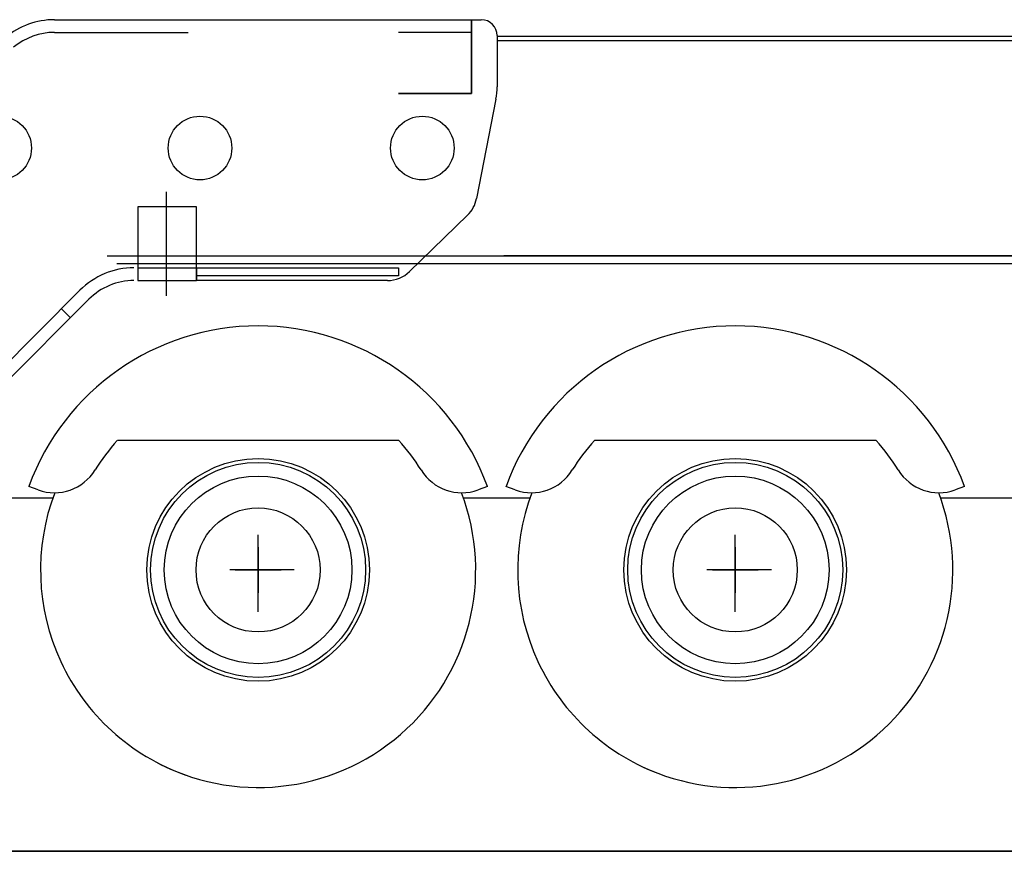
# Model space of a CAD drawing. Extents: x 26250 to 211390, y 12641 to 169243.
# Tile 5 of 132: x 45607 to 48702, y 12682 to 15296. Entities that reach past the tile are written whole.
import ezdxf

# ---------------------------------------------------------------- set-up
doc = ezdxf.new("R2010")
doc.units = 0
doc.header["$LTSCALE"] = 212.5
doc.linetypes.add('CENTER', pattern=[50.5, 30, -9, 2.5, -9])
doc.linetypes.add('HIDDEN', pattern=[12.6, 8.4, -4.2])
doc.layers.add('11', color=7, linetype='CONTINUOUS')
doc.layers.add('129', color=7, linetype='CONTINUOUS')

# ---------------------------------------------------------------- blocks, each defined once
blk = doc.blocks.new('*G10')
at = {"layer": '129', "color": 7, "linetype": 'CONTINUOUS'}
for p, q in [((47856.3, 13638.1), (47856.3, 13494.1)), ((47784.3, 13566.1), (47928.3, 13566.1))]:
    blk.add_line(p, q, dxfattribs=at)
blk = doc.blocks.new('*G11')
at = {"layer": '129', "color": 7, "linetype": 'CONTINUOUS'}
for p, q in [((46356.3, 13638.1), (46356.3, 13494.1)), ((46284.3, 13566.1), (46428.3, 13566.1))]:
    blk.add_line(p, q, dxfattribs=at)
blk = doc.blocks.new('*G9')
at = {"layer": '11', "color": 7, "linetype": 'CONTINUOUS'}
for p, q in [((45716.4, 15295.7), (47057.7, 15295.7)), ((45757.7, 15295.7), (47027.7, 15295.7)), ((46797.7, 15295.7), (47027.7, 15295.7)), ((47027.7, 15063.7), (47027.7, 15295.7)), ((47027.7, 15295.7), (47057.7, 15295.7)), ((47027.7, 15295.7), (47027.7, 15063.7)), ((47027.7, 15295.7), (47027.7, 15255.7)), ((45716.4, 15255.7), (46136.4, 15255.7)), ((47107.7, 15245.7), (47107.7, 15084.6)), ((49258.7, 15242.6), (47107.7, 15242.6)), ((47107.7, 15230.7), (49258.7, 15230.7)), ((46797.7, 15063.7), (47027.7, 15063.7)), ((47027.7, 15063.7), (46797.7, 15063.7)), ((47104, 15046.3), (47042.9, 14733.4)), ((46163, 14707.7), (45977.7, 14707.7)), ((45977.7, 14707.7), (45977.7, 14520.7)), ((46163, 14707.7), (45977.7, 14707.7)), ((45977.7, 14707.7), (45977.7, 14475.7)), ((46163, 14475.7), (46163, 14707.7)), ((46163, 14475.7), (46163, 14707.7)), ((47014.5, 14680.8), (46832.5, 14504)), ((45882.1, 14553.7), (49544.8, 14553.7)), ((49280.7, 14553.7), (47129.2, 14553.7)), ((49544.8, 14528.7), (45912, 14528.7)), ((45977.7, 14520.7), (45977.7, 14515.7)), ((46163, 14515.7), (46163, 14475.7)), ((45977.7, 14475.7), (46163, 14475.7)), ((46762.8, 14475.7), (46163, 14475.7)), ((45515, 14162.9), (45796, 14445.1)), ((45824.4, 14416.8), (45555.1, 14146.5)), ((46798.9, 13972.8), (45913.8, 13972.8)), ((48298.9, 13972.8), (47413.8, 13972.8)), ((45664.8, 13817.8), (45635.6, 13828.4)), ((47077.1, 13828.4), (47047.9, 13817.8)), ((47164.8, 13817.8), (47135.6, 13828.4)), ((48577.1, 13828.4), (48547.9, 13817.8)), ((45710.4, 13791.1), (45496.8, 13791.1)), ((47210.4, 13791.1), (47002.3, 13791.1)), ((48996.4, 13791.1), (48502.3, 13791.1)), ((46356.3, 13434.3), (46356.3, 13676.2)), ((47856.3, 13434.3), (47856.3, 13676.2)), ((46469.8, 13566.1), (46267.1, 13566.1)), ((47969.8, 13566.1), (47767.1, 13566.1)), ((36720.3, 12681.5), (53875.2, 12681.5))]:
    blk.add_line(p, q, dxfattribs=at)
at = {"layer": '11', "color": 7, "linetype": 'HIDDEN'}
for p, q in [((47027.7, 15255.7), (46797.7, 15255.7)), ((45977.7, 14515.7), (46163, 14515.7)), ((46163, 14515.7), (46798, 14515.7)), ((46163, 14490.7), (46163, 14515.7)), ((46193, 14490.7), (46163, 14490.7)), ((46798, 14490.7), (46193, 14490.7)), ((46798, 14515.7), (46798, 14490.7)), ((45766.2, 14358.4), (45737.8, 14386.6))]:
    blk.add_line(p, q, dxfattribs=at)
at = {"layer": '11', "color": 7, "linetype": 'CENTER'}
blk.add_line((46068, 14427.8), (46068, 14754.7), dxfattribs=at)
at = {"layer": '11', "color": 7, "linetype": 'CONTINUOUS'}
for centre, radius in [((45543.9, 14892.3), 100), ((46173.6, 14892.3), 100), ((46872.6, 14892.3), 100), ((46356.3, 13566.1), 350), ((46356.3, 13566.1), 338), ((47856.3, 13566.1), 350), ((47856.3, 13566.1), 338), ((46356.3, 13566.1), 295), ((47856.3, 13566.1), 295), ((46356.3, 13566.1), 195), ((47856.3, 13566.1), 195)]:
    blk.add_circle(centre, radius, dxfattribs=at)
for centre, radius, start, end in [((45716.4, 15055.7), 240, 89.9987, 129.999), ((47057.7, 15245.7), 50, 0, 90), ((45716.4, 15055.7), 200, 89.9987, 129.9994), ((45716.4, 15055.7), 200, 89.9987, 129.9994), ((46907.8, 15084.6), 199.9, -11.0417, 0), ((46944.8, 14752.6), 100, -45.82, -11.0372), ((45966.1, 14275.7), 240, 89.9982, 135.1112), ((45966.1, 14275.7), 240, 89.9991, 135.1106), ((46762.8, 14575.7), 100, -90.0012, -45.8217), ((45966.1, 14275.7), 200, 89.9989, 135.1111), ((46356.4, 13566.1), 767, 19.9993, 159.9998), ((47856.4, 13566.1), 767, 19.9993, 159.9998), ((46356.3, 13566.1), 601.1, 137.4109, 148.4784), ((46356.4, 13566.1), 601, 31.5216, 42.5896), ((47856.3, 13566.1), 601.1, 137.4109, 148.4784), ((47856.4, 13566.1), 601, 31.5216, 42.5896), ((45716.1, 13958.7), 150, -110.0018, -31.5204), ((46996.6, 13958.7), 150, -148.481, -70.0034), ((47216.1, 13958.7), 150, -110.0018, -31.5204), ((48496.6, 13958.7), 150, -148.481, -70.0034), ((46356.3, 13566.1), 684, 159.2225, -109.4381), ((46356.4, 13566.1), 684, -118.9784, 20.7826), ((47856.3, 13566.1), 684, 159.2225, -109.4381), ((47856.4, 13566.1), 684, -115.2118, 20.7824)]:
    blk.add_arc(centre, radius, start, end, dxfattribs=at)
at = {"layer": '129', "color": 7, "linetype": 'CONTINUOUS'}
for name in ['*G11', '*G10']:
    blk.add_blockref(name, (0, 0), dxfattribs=at)

msp = doc.modelspace()

# ---------------------------------------------------------------- linework, layer by layer
at = {"layer": '11', "color": 7, "linetype": 'CONTINUOUS'}
msp.add_line((211390, 12681.5), (31610, 12681.5), dxfattribs=at)

# ---------------------------------------------------------------- block references
msp.add_blockref('*G9', (0, 0), dxfattribs=at)

doc.saveas('drawing.dxf')
